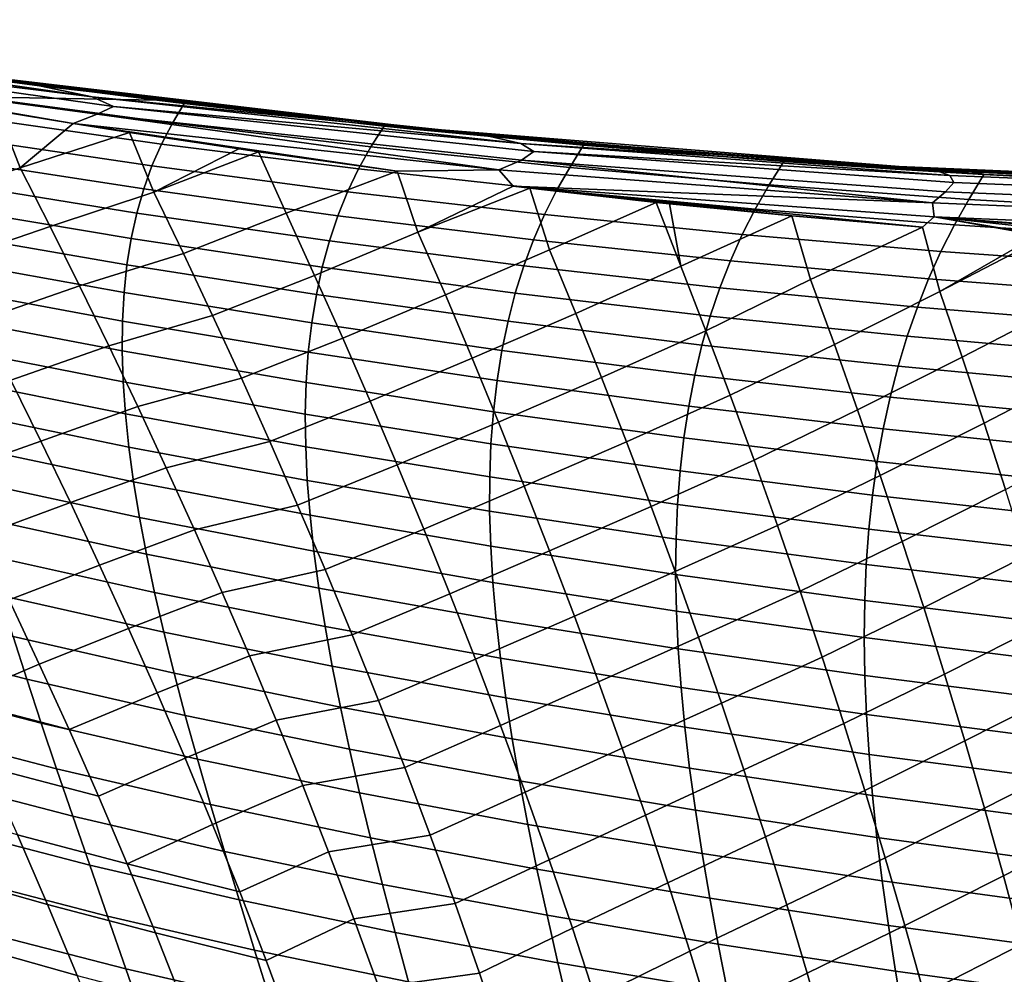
# Model space of a CAD drawing. Header units: metres. Extents: x -25 to 167, y -25 to 25.
# Tile 85 of 135: x 27 to 35, y 12 to 20. Entities that reach past the tile are written whole.
import ezdxf

# ---------------------------------------------------------------- set-up
doc = ezdxf.new("R2010")
doc.units = ezdxf.units.M
doc.layers.add('solid_12_061_372_XXX', color=7, linetype='CONTINUOUS')

msp = doc.modelspace()

# ---------------------------------------------------------------- linework, layer by layer
at = {"layer": 'solid_12_061_372_XXX'}
for points in [[(23.75185, 19.753399, 74.986244), (27.354494, 19.219465, 75.839172), (26.3337, 19.369122, 75.450386)], [(24.329453, 19.62398, 75.269623), (27.354494, 19.219465, 75.839172), (23.75185, 19.753399, 74.986244)], [(27.781797, 19.129965, 76.085678), (27.354494, 19.219465, 75.839172), (24.329453, 19.62398, 75.269623)], [(27.781797, 19.129965, 76.085678), (24.329453, 19.62398, 75.269623), (24.567408, 19.528694, 75.465157)], [(27.953194, 19.051437, 76.264801), (24.567408, 19.528694, 75.465157), (24.418928, 19.474596, 75.559921), (27.821198, 18.989954, 76.361671)], [(27.781797, 19.129965, 76.085678), (24.567408, 19.528694, 75.465157), (27.953194, 19.051437, 76.264801)], [(27.821198, 18.989954, 76.361671), (24.418928, 19.474596, 75.559921), (24.798965, 19.404425, 75.66468)], [(27.821198, 18.989954, 76.361671), (24.798965, 19.404425, 75.66468), (24.941164, 19.378517, 75.703712)], [(24.941164, 19.378517, 75.703712), (25.91637, 19.204248, 75.971237), (27.627115, 18.915529, 76.436485)], [(27.821198, 18.989954, 76.361671), (24.941164, 19.378517, 75.703712), (27.627115, 18.915529, 76.436485)], [(30.469408, 18.873661, 62.470222), (26.649435, 19.324856, 61.349304), (26.3337, 19.369122, 75.450386), (28.768724, 19.05703, 76.026352)], [(27.354494, 19.219465, 75.839172), (28.768724, 19.05703, 76.026352), (26.3337, 19.369122, 75.450386)], [(26.917362, 19.280495, 61.30418), (26.649435, 19.324856, 61.349304), (30.469408, 18.873661, 62.470222)], [(26.831699, 19.13142, 60.087574), (26.917362, 19.280495, 61.30418), (28.302797, 19.101946, 61.696617)], [(26.917362, 19.280495, 61.30418), (30.469408, 18.873661, 62.470222), (28.302797, 19.101946, 61.696617)], [(25.91637, 19.204248, 75.971237), (27.019321, 19.015121, 76.27224), (27.627115, 18.915529, 76.436485)], [(27.354494, 19.219465, 75.839172), (30.971741, 18.813869, 76.703804), (28.768724, 19.05703, 76.026352)], [(27.781797, 19.129965, 76.085678), (30.971741, 18.813869, 76.703804), (27.354494, 19.219465, 75.839172)], [(26.831699, 19.13142, 60.087574), (28.42964, 18.916149, 60.608208), (28.341251, 18.748758, 59.487095), (26.756308, 18.972969, 58.901817)], [(28.302797, 19.101946, 61.696617), (28.524891, 19.075073, 61.759499), (28.42964, 18.916149, 60.608208), (26.831699, 19.13142, 60.087574)], [(31.245176, 18.75378, 76.916252), (30.971741, 18.813869, 76.703804), (27.781797, 19.129965, 76.085678)], [(31.245176, 18.75378, 76.916252), (27.781797, 19.129965, 76.085678), (27.953194, 19.051437, 76.264801)], [(31.593914, 18.758619, 62.663963), (28.302797, 19.101946, 61.696617), (30.469408, 18.873661, 62.470222)], [(31.593914, 18.758619, 62.663963), (28.524891, 19.075073, 61.759499), (28.302797, 19.101946, 61.696617)], [(26.380802, 18.27924, 77.057404), (27.199308, 18.556417, 76.768425), (27.019321, 19.015121, 76.27224), (26.128447, 18.747715, 76.5177)], [(27.019321, 19.015121, 76.27224), (27.199308, 18.556417, 76.768425), (27.627115, 18.915529, 76.436485)], [(31.347916, 18.687519, 77.079956), (27.953194, 19.051437, 76.264801), (27.821198, 18.989954, 76.361671), (31.248873, 18.61886, 77.183456)], [(31.245176, 18.75378, 76.916252), (27.953194, 19.051437, 76.264801), (31.347916, 18.687519, 77.079956)], [(28.524891, 19.075073, 61.759499), (30.140787, 18.894064, 62.217266), (30.032278, 18.726089, 61.131561), (28.42964, 18.916149, 60.608208)], [(31.593914, 18.758619, 62.663963), (30.140787, 18.894064, 62.217266), (28.524891, 19.075073, 61.759499)], [(30.469408, 18.873661, 62.470222), (28.768724, 19.05703, 76.026352), (30.827911, 18.839096, 76.520813)], [(30.971741, 18.813869, 76.703804), (30.827911, 18.839096, 76.520813), (28.768724, 19.05703, 76.026352)], [(26.756308, 18.972969, 58.901817), (28.341251, 18.748758, 59.487095), (28.263813, 18.572094, 58.394909), (26.692472, 18.804838, 57.746307)], [(27.821198, 18.989954, 76.361671), (27.627115, 18.915529, 76.436485), (31.066641, 18.539257, 77.25267)], [(31.248873, 18.61886, 77.183456), (27.821198, 18.989954, 76.361671), (31.066641, 18.539257, 77.25267)], [(27.199308, 18.556417, 76.768425), (28.083895, 18.843346, 76.558884), (27.627115, 18.915529, 76.436485)], [(27.627115, 18.915529, 76.436485), (29.124716, 18.686764, 76.835938), (30.245394, 18.529465, 77.133858)], [(31.066641, 18.539257, 77.25267), (27.627115, 18.915529, 76.436485), (30.245394, 18.529465, 77.133858)], [(27.627115, 18.915529, 76.436485), (28.96681, 18.709923, 76.793922), (29.124716, 18.686764, 76.835938)], [(27.627115, 18.915529, 76.436485), (28.083895, 18.843346, 76.558884), (28.96681, 18.709923, 76.793922)], [(28.42964, 18.916149, 60.608208), (30.032278, 18.726089, 61.131561), (29.933205, 18.549421, 60.073883), (28.341251, 18.748758, 59.487095)], [(30.140787, 18.894064, 62.217266), (31.750401, 18.738911, 62.673367), (31.638603, 18.559999, 61.650146), (30.032278, 18.726089, 61.131561)], [(30.140787, 18.894064, 62.217266), (30.37516, 18.869923, 62.28371), (31.750401, 18.738911, 62.673367)], [(31.593914, 18.758619, 62.663963), (30.37516, 18.869923, 62.28371), (30.140787, 18.894064, 62.217266)], [(31.593914, 18.758619, 62.663963), (31.750401, 18.738911, 62.673367), (30.37516, 18.869923, 62.28371)], [(34.299583, 18.566719, 63.604618), (30.469408, 18.873661, 62.470222), (30.827911, 18.839096, 76.520813), (32.686943, 18.678301, 76.980484)], [(31.593914, 18.758619, 62.663963), (30.469408, 18.873661, 62.470222), (34.299583, 18.566719, 63.604618)], [(26.692472, 18.804838, 57.746307), (28.263813, 18.572094, 58.394909), (28.197262, 18.386175, 57.331482), (26.640099, 18.627024, 56.620895)], [(27.441208, 18.081522, 77.267052), (28.278248, 18.359898, 77.035477), (28.083895, 18.843346, 76.558884), (27.199308, 18.556417, 76.768425)], [(28.083895, 18.843346, 76.558884), (28.278248, 18.359898, 77.035477), (28.96681, 18.709923, 76.793922)], [(30.971741, 18.813869, 76.703804), (32.686943, 18.678301, 76.980484), (30.827911, 18.839096, 76.520813)], [(30.971741, 18.813869, 76.703804), (34.591621, 18.537258, 77.616875), (32.686943, 18.678301, 76.980484)], [(31.245176, 18.75378, 76.916252), (34.591621, 18.537258, 77.616875), (30.971741, 18.813869, 76.703804)], [(28.341251, 18.748758, 59.487095), (29.933205, 18.549421, 60.073883), (29.844465, 18.363922, 59.043816), (28.263813, 18.572094, 58.394909)], [(28.278248, 18.359898, 77.035477), (29.124716, 18.686764, 76.835938), (28.96681, 18.709923, 76.793922)], [(30.032278, 18.726089, 61.131561), (31.638603, 18.559999, 61.650146), (31.531309, 18.373674, 60.654827), (29.933205, 18.549421, 60.073883)], [(34.709003, 18.495827, 77.793495), (34.591621, 18.537258, 77.616875), (31.245176, 18.75378, 76.916252)], [(34.709003, 18.495827, 77.793495), (31.245176, 18.75378, 76.916252), (31.347916, 18.687519, 77.079956)], [(31.593914, 18.758619, 62.663963), (34.299583, 18.566719, 63.604618), (34.887047, 18.522577, 63.641342)], [(31.593914, 18.758619, 62.663963), (34.887047, 18.522577, 63.641342), (31.750401, 18.738911, 62.673367)], [(31.750401, 18.738911, 62.673367), (33.366993, 18.608097, 63.131401), (33.248913, 18.418936, 62.170612), (31.638603, 18.559999, 61.650146)], [(34.887047, 18.522577, 63.641342), (33.366993, 18.608097, 63.131401), (31.750401, 18.738911, 62.673367)], [(26.640099, 18.627024, 56.620895), (28.197262, 18.386175, 57.331482), (28.141531, 18.191019, 56.296642), (26.599089, 18.43952, 55.525429)], [(28.517847, 17.863176, 77.510864), (29.348341, 18.189777, 77.287834), (29.124716, 18.686764, 76.835938), (28.278248, 18.359898, 77.035477)], [(29.348341, 18.189777, 77.287834), (30.245394, 18.529465, 77.133858), (29.124716, 18.686764, 76.835938)], [(31.248873, 18.61886, 77.183456), (31.066641, 18.539257, 77.25267), (34.56855, 18.273544, 78.136719)], [(34.741837, 18.43716, 77.940735), (31.347916, 18.687519, 77.079956), (31.248873, 18.61886, 77.183456), (34.675129, 18.36351, 78.051018)], [(34.675129, 18.36351, 78.051018), (31.248873, 18.61886, 77.183456), (34.56855, 18.273544, 78.136719)], [(34.709003, 18.495827, 77.793495), (31.347916, 18.687519, 77.079956), (34.741837, 18.43716, 77.940735)], [(34.299583, 18.566719, 63.604618), (32.686943, 18.678301, 76.980484), (34.531445, 18.552353, 77.452721)], [(34.591621, 18.537258, 77.616875), (34.531445, 18.552353, 77.452721), (32.686943, 18.678301, 76.980484)], [(26.630779, 17.805498, 77.579475), (27.441208, 18.081522, 77.267052), (27.199308, 18.556417, 76.768425), (26.380802, 18.27924, 77.057404)], [(28.263813, 18.572094, 58.394909), (29.844465, 18.363922, 59.043816), (29.766029, 18.16963, 58.041172), (28.197262, 18.386175, 57.331482)], [(29.933205, 18.549421, 60.073883), (31.531309, 18.373674, 60.654827), (31.433723, 18.178995, 59.68581), (29.844465, 18.363922, 59.043816)], [(31.066641, 18.539257, 77.25267), (30.245394, 18.529465, 77.133858), (30.413046, 18.038134, 77.537331), (31.183111, 18.409113, 77.382683)], [(34.56855, 18.273544, 78.136719), (31.066641, 18.539257, 77.25267), (31.183111, 18.409113, 77.382683)], [(31.638603, 18.559999, 61.650146), (33.248913, 18.418936, 62.170612), (33.135803, 18.22261, 61.236065), (31.531309, 18.373674, 60.654827)], [(33.366993, 18.608097, 63.131401), (34.982822, 18.502113, 63.588997), (34.862297, 18.301966, 62.688259), (33.248913, 18.418936, 62.170612)], [(33.366993, 18.608097, 63.131401), (34.266479, 18.546095, 63.386311), (34.982822, 18.502113, 63.588997)], [(34.887047, 18.522577, 63.641342), (34.266479, 18.546095, 63.386311), (33.366993, 18.608097, 63.131401)], [(34.887047, 18.522577, 63.641342), (34.982822, 18.502113, 63.588997), (34.266479, 18.546095, 63.386311)], [(34.531445, 18.552353, 77.452721), (36.395401, 18.459, 77.947716), (38.144943, 18.403725, 64.755798), (34.299583, 18.566719, 63.604618)], [(34.887047, 18.522577, 63.641342), (34.299583, 18.566719, 63.604618), (38.144943, 18.403725, 64.755798)], [(34.591621, 18.537258, 77.616875), (36.395401, 18.459, 77.947716), (34.531445, 18.552353, 77.452721)], [(34.591621, 18.537258, 77.616875), (38.203068, 18.3895, 78.593483), (36.395401, 18.459, 77.947716)], [(34.709003, 18.495827, 77.793495), (38.164772, 18.355814, 78.729065), (38.203068, 18.3895, 78.593483), (34.591621, 18.537258, 77.616875)], [(29.578526, 17.687023, 77.728653), (30.413046, 18.038134, 77.537331), (30.245394, 18.529465, 77.133858), (29.348341, 18.189777, 77.287834)], [(38.164772, 18.355814, 78.729065), (34.709003, 18.495827, 77.793495), (34.741837, 18.43716, 77.940735), (38.12793, 18.299969, 78.857552)], [(34.982822, 18.502113, 63.588997), (36.596542, 18.420485, 64.045029), (36.478291, 18.208714, 63.20256), (34.862297, 18.301966, 62.688259)], [(34.887047, 18.522577, 63.641342), (38.144943, 18.403725, 64.755798), (38.182655, 18.393003, 64.628601)], [(34.887047, 18.522577, 63.641342), (38.182655, 18.393003, 64.628601), (34.982822, 18.502113, 63.588997)], [(38.182655, 18.393003, 64.628601), (36.596542, 18.420485, 64.045029), (34.982822, 18.502113, 63.588997)], [(26.599089, 18.43952, 55.525429), (28.141531, 18.191019, 56.296642), (28.096563, 17.986647, 55.290211), (26.569349, 18.242321, 54.459755)], [(28.197262, 18.386175, 57.331482), (29.766029, 18.16963, 58.041172), (29.697868, 17.966581, 57.065758), (28.141531, 18.191019, 56.296642)], [(30.413046, 18.038134, 77.537331), (31.316175, 18.392996, 77.417961), (31.183111, 18.409113, 77.382683)], [(30.634214, 17.529362, 77.947929), (31.475618, 17.895374, 77.794212), (31.316175, 18.392996, 77.417961), (30.413046, 18.038134, 77.537331)], [(31.183111, 18.409113, 77.382683), (33.433762, 18.167833, 77.982506), (34.48896, 18.077967, 78.267303)], [(34.581448, 18.160423, 78.236519), (31.183111, 18.409113, 77.382683), (34.48896, 18.077967, 78.267303)], [(31.183111, 18.409113, 77.382683), (32.443432, 18.265856, 77.717491), (33.433762, 18.167833, 77.982506)], [(31.183111, 18.409113, 77.382683), (32.335827, 18.277269, 77.688828), (32.443432, 18.265856, 77.717491)], [(31.183111, 18.409113, 77.382683), (31.316175, 18.392996, 77.417961), (32.335827, 18.277269, 77.688828)], [(34.56855, 18.273544, 78.136719), (31.183111, 18.409113, 77.382683), (34.581448, 18.160423, 78.236519)], [(31.475618, 17.895374, 77.794212), (32.335827, 18.277269, 77.688828), (31.316175, 18.392996, 77.417961)], [(31.531309, 18.373674, 60.654827), (33.135803, 18.22261, 61.236065), (33.031765, 18.018433, 60.3265), (31.433723, 18.178995, 59.68581)], [(33.248913, 18.418936, 62.170612), (34.862297, 18.301966, 62.688259), (34.745815, 18.095297, 61.812912), (33.135803, 18.22261, 61.236065)], [(38.12793, 18.299969, 78.857552), (34.741837, 18.43716, 77.940735), (34.675129, 18.36351, 78.051018), (38.093506, 18.223408, 78.975609)], [(27.680267, 17.602097, 77.749519), (28.517847, 17.863176, 77.510864), (28.278248, 18.359898, 77.035477), (27.441208, 18.081522, 77.267052)], [(29.844465, 18.363922, 59.043816), (31.433723, 18.178995, 59.68581), (31.345846, 17.976015, 58.74287), (29.766029, 18.16963, 58.041172)], [(38.093506, 18.223408, 78.975609), (34.675129, 18.36351, 78.051018), (34.56855, 18.273544, 78.136719), (38.062386, 18.128117, 79.080177)], [(34.862297, 18.301966, 62.688259), (36.478291, 18.208714, 63.20256), (36.36087, 17.991377, 62.38467), (34.745815, 18.095297, 61.812912)], [(26.569349, 18.242321, 54.459755), (28.096563, 17.986647, 55.290211), (28.06229, 17.773075, 54.312016), (26.550781, 18.035423, 53.423725)], [(31.687639, 17.380829, 78.178406), (32.535038, 17.761101, 78.059448), (32.335827, 18.277269, 77.688828), (31.475618, 17.895374, 77.794212)], [(32.335827, 18.277269, 77.688828), (32.535038, 17.761101, 78.059448), (32.443432, 18.265856, 77.717491)], [(32.535038, 17.761101, 78.059448), (33.433762, 18.167833, 77.982506), (32.443432, 18.265856, 77.717491)], [(33.135803, 18.22261, 61.236065), (34.745815, 18.095297, 61.812912), (34.63776, 17.881294, 60.961239), (33.031765, 18.018433, 60.3265)], [(38.062386, 18.128117, 79.080177), (34.56855, 18.273544, 78.136719), (34.581448, 18.160423, 78.236519), (38.035378, 18.016563, 79.168556)], [(28.141531, 18.191019, 56.296642), (29.697868, 17.966581, 57.065758), (29.639952, 17.754814, 56.117374), (28.096563, 17.986647, 55.290211)], [(28.753954, 17.362309, 77.970474), (29.578526, 17.687023, 77.728653), (29.348341, 18.189777, 77.287834), (28.517847, 17.863176, 77.510864)], [(29.766029, 18.16963, 58.041172), (31.345846, 17.976015, 58.74287), (31.267681, 17.764784, 57.825806), (29.697868, 17.966581, 57.065758)], [(31.433723, 18.178995, 59.68581), (33.031765, 18.018433, 60.3265), (32.936829, 17.806463, 59.441692), (31.345846, 17.976015, 58.74287)], [(32.737495, 17.24102, 78.420975), (33.58366, 17.654018, 78.320526), (33.433762, 18.167833, 77.982506), (32.535038, 17.761101, 78.059448)], [(33.58366, 17.654018, 78.320526), (34.48896, 18.077967, 78.267303), (33.433762, 18.167833, 77.982506)], [(34.581448, 18.160423, 78.236519), (34.48896, 18.077967, 78.267303), (34.627701, 17.558134, 78.589287), (35.420876, 18.012325, 78.520668)], [(34.581448, 18.160423, 78.236519), (37.59613, 17.904238, 79.122032), (38.013199, 17.891668, 79.238342)], [(38.035378, 18.016563, 79.168556), (34.581448, 18.160423, 78.236519), (38.013199, 17.891668, 79.238342)], [(34.581448, 18.160423, 78.236519), (36.574001, 17.946621, 78.838051), (37.59613, 17.904238, 79.122032)], [(34.581448, 18.160423, 78.236519), (35.495621, 18.007566, 78.5411), (36.574001, 17.946621, 78.838051)], [(34.581448, 18.160423, 78.236519), (35.420876, 18.012325, 78.520668), (35.495621, 18.007566, 78.5411)], [(26.878284, 17.326187, 78.084106), (27.680267, 17.602097, 77.749519), (27.441208, 18.081522, 77.267052), (26.630779, 17.805498, 77.579475)], [(33.77634, 17.128067, 78.663658), (34.627701, 17.558134, 78.589287), (34.48896, 18.077967, 78.267303), (33.58366, 17.654018, 78.320526)], [(34.745815, 18.095297, 61.812912), (36.36087, 17.991377, 62.38467), (36.251225, 17.767237, 61.589149), (34.63776, 17.881294, 60.961239)], [(26.550781, 18.035423, 53.423725), (28.06229, 17.773075, 54.312016), (28.038652, 17.550323, 53.361885), (26.543289, 17.818821, 52.417179)], [(28.096563, 17.986647, 55.290211), (29.639952, 17.754814, 56.117374), (29.592251, 17.534369, 55.195831), (28.06229, 17.773075, 54.312016)], [(29.804792, 17.180742, 78.154938), (30.634214, 17.529362, 77.947929), (30.413046, 18.038134, 77.537331), (29.578526, 17.687023, 77.728653)], [(31.345846, 17.976015, 58.74287), (32.936829, 17.806463, 59.441692), (32.851032, 17.586767, 58.581406), (31.267681, 17.764784, 57.825806)], [(33.031765, 18.018433, 60.3265), (34.63776, 17.881294, 60.961239), (34.538193, 17.660027, 60.132996), (32.936829, 17.806463, 59.441692)], [(34.627701, 17.558134, 78.589287), (35.495621, 18.007566, 78.5411), (35.420876, 18.012325, 78.520668)], [(34.809814, 17.026442, 78.917229), (35.667046, 17.472349, 78.865952), (35.495621, 18.007566, 78.5411), (34.627701, 17.558134, 78.589287)], [(29.697868, 17.966581, 57.065758), (31.267681, 17.764784, 57.825806), (31.19923, 17.545353, 56.934395), (29.639952, 17.754814, 56.117374)], [(30.851089, 17.017609, 78.34507), (31.687639, 17.380829, 78.178406), (31.475618, 17.895374, 77.794212), (30.634214, 17.529362, 77.947929)], [(26.543289, 17.818821, 52.417179), (28.038652, 17.550323, 53.361885), (28.025587, 17.318409, 52.439648), (26.546778, 17.59251, 51.439972)], [(27.916433, 17.11784, 78.216019), (28.753954, 17.362309, 77.970474), (28.517847, 17.863176, 77.510864), (27.680267, 17.602097, 77.749519)], [(34.63776, 17.881294, 60.961239), (36.251225, 17.767237, 61.589149), (36.149445, 17.536364, 60.815739), (34.538193, 17.660027, 60.132996)], [(28.06229, 17.773075, 54.312016), (29.592251, 17.534369, 55.195831), (29.554733, 17.305277, 54.300938), (28.038652, 17.550323, 53.361885)], [(29.639952, 17.754814, 56.117374), (31.19923, 17.545353, 56.934395), (31.140495, 17.317776, 56.068428), (29.592251, 17.534369, 55.195831)], [(31.267681, 17.764784, 57.825806), (32.851032, 17.586767, 58.581406), (32.77441, 17.359402, 57.745407), (31.19923, 17.545353, 56.934395)], [(31.89506, 16.863768, 78.550041), (32.737495, 17.24102, 78.420975), (32.535038, 17.761101, 78.059448), (31.687639, 17.380829, 78.178406)], [(32.936829, 17.806463, 59.441692), (34.538193, 17.660027, 60.132996), (34.447178, 17.431561, 59.32793), (32.851032, 17.586767, 58.581406)], [(28.98654, 16.856977, 78.414505), (29.804792, 17.180742, 78.154938), (29.578526, 17.687023, 77.728653), (28.753954, 17.362309, 77.970474)], [(34.538193, 17.660027, 60.132996), (36.149445, 17.536364, 60.815739), (36.055614, 17.298822, 60.064171), (34.447178, 17.431561, 59.32793)], [(26.546778, 17.59251, 51.439972), (28.025587, 17.318409, 52.439648), (28.023029, 17.077354, 51.545128), (26.561148, 17.356485, 50.491947)], [(27.12322, 16.840998, 78.57148), (27.916433, 17.11784, 78.216019), (27.680267, 17.602097, 77.749519), (26.878284, 17.326187, 78.084106)], [(32.935127, 16.718809, 78.770676), (33.77634, 17.128067, 78.663658), (33.58366, 17.654018, 78.320526), (32.737495, 17.24102, 78.420975)], [(32.851032, 17.586767, 58.581406), (34.447178, 17.431561, 59.32793), (34.364773, 17.195965, 58.545803), (32.77441, 17.359402, 57.745407)], [(28.038652, 17.550323, 53.361885), (29.554733, 17.305277, 54.300938), (29.52737, 17.067581, 53.432495), (28.025587, 17.318409, 52.439648)], [(29.592251, 17.534369, 55.195831), (31.140495, 17.317776, 56.068428), (31.09148, 17.082104, 55.227692), (29.554733, 17.305277, 54.300938)], [(30.027145, 16.670635, 78.566902), (30.851089, 17.017609, 78.34507), (30.634214, 17.529362, 77.947929), (29.804792, 17.180742, 78.154938)], [(31.19923, 17.545353, 56.934395), (32.77441, 17.359402, 57.745407), (32.706985, 17.12443, 56.933472), (31.140495, 17.317776, 56.068428)], [(33.964035, 16.600298, 78.995522), (34.809814, 17.026442, 78.917229), (34.627701, 17.558134, 78.589287), (33.77634, 17.128067, 78.663658)], [(34.447178, 17.431561, 59.32793), (36.055614, 17.298822, 60.064171), (35.969822, 17.054688, 59.33419), (34.364773, 17.195965, 58.545803)], [(34.986877, 16.493158, 79.234322), (35.837574, 16.935076, 79.18158), (35.667046, 17.472349, 78.865952), (34.809814, 17.026442, 78.917229)], [(26.561148, 17.356485, 50.491947), (28.023029, 17.077354, 51.545128), (28.030918, 16.827175, 50.678154), (26.586304, 17.110741, 49.572956)], [(28.149643, 16.628458, 78.666748), (28.98654, 16.856977, 78.414505), (28.753954, 17.362309, 77.970474), (27.916433, 17.11784, 78.216019)], [(31.0637, 16.502592, 78.728935), (31.89506, 16.863768, 78.550041), (31.687639, 17.380829, 78.178406), (30.851089, 17.017609, 78.34507)], [(32.77441, 17.359402, 57.745407), (34.364773, 17.195965, 58.545803), (34.291042, 16.953302, 57.786358), (32.706985, 17.12443, 56.933472)], [(28.025587, 17.318409, 52.439648), (29.52737, 17.067581, 53.432495), (29.510134, 16.821316, 52.590313), (28.023029, 17.077354, 51.545128)], [(29.554733, 17.305277, 54.300938), (31.09148, 17.082104, 55.227692), (31.052187, 16.838387, 54.411972), (29.52737, 17.067581, 53.432495)], [(31.140495, 17.317776, 56.068428), (32.706985, 17.12443, 56.933472), (32.648804, 16.881912, 56.145363), (31.09148, 17.082104, 55.227692)], [(29.21558, 16.34687, 78.84317), (30.027145, 16.670635, 78.566902), (29.804792, 17.180742, 78.154938), (28.98654, 16.856977, 78.414505)], [(32.097923, 16.343929, 78.909286), (32.935127, 16.718809, 78.770676), (32.737495, 17.24102, 78.420975), (31.89506, 16.863768, 78.550041)], [(34.364773, 17.195965, 58.545803), (35.969822, 17.054688, 59.33419), (35.892155, 16.804026, 58.625542), (34.291042, 16.953302, 57.786358)], [(26.586304, 17.110741, 49.572956), (28.030918, 16.827175, 50.678154), (28.049166, 16.567862, 49.838554), (26.622128, 16.855246, 48.68285)], [(27.36549, 16.349627, 79.041786), (28.149643, 16.628458, 78.666748), (27.916433, 17.11784, 78.216019), (27.12322, 16.840998, 78.57148)], [(32.706985, 17.12443, 56.933472), (34.291042, 16.953302, 57.786358), (34.226051, 16.703644, 57.049355), (32.648804, 16.881912, 56.145363)], [(33.127987, 16.194233, 79.108719), (33.964035, 16.600298, 78.995522), (33.77634, 17.128067, 78.663658), (32.935127, 16.718809, 78.770676)], [(28.023029, 17.077354, 51.545128), (29.510134, 16.821316, 52.590313), (29.502993, 16.566521, 51.774197), (28.030918, 16.827175, 50.678154)], [(29.52737, 17.067581, 53.432495), (31.052187, 16.838387, 54.411972), (31.022615, 16.586676, 53.621059), (29.510134, 16.821316, 52.590313)], [(31.09148, 17.082104, 55.227692), (32.648804, 16.881912, 56.145363), (32.599888, 16.63191, 55.380856), (31.052187, 16.838387, 54.411972)], [(34.146812, 16.070499, 79.316261), (34.986877, 16.493158, 79.234322), (34.809814, 17.026442, 78.917229), (33.964035, 16.600298, 78.995522)], [(30.245588, 16.156406, 78.964745), (31.0637, 16.502592, 78.728935), (30.851089, 17.017609, 78.34507), (30.027145, 16.670635, 78.566902)], [(34.291042, 16.953302, 57.786358), (35.892155, 16.804026, 58.625542), (35.822701, 16.546906, 57.937958), (34.226051, 16.703644, 57.049355)], [(31.272074, 15.984032, 79.099739), (32.097923, 16.343929, 78.909286), (31.89506, 16.863768, 78.550041), (31.0637, 16.502592, 78.728935)], [(32.648804, 16.881912, 56.145363), (34.226051, 16.703644, 57.049355), (34.169853, 16.447054, 56.334545), (32.599888, 16.63191, 55.380856)], [(35.158955, 15.958105, 79.54071), (36.003075, 16.396357, 79.486687), (35.837574, 16.935076, 79.18158), (34.986877, 16.493158, 79.234322)], [(26.611734, 16.081102, 79.489128), (27.36549, 16.349627, 79.041786), (27.12322, 16.840998, 78.57148), (26.358717, 16.57634, 78.999138)], [(26.622128, 16.855246, 48.68285), (28.049166, 16.567862, 49.838554), (28.077528, 16.299208, 49.026199), (26.668343, 16.589783, 47.821507)], [(28.030918, 16.827175, 50.678154), (29.502993, 16.566521, 51.774197), (29.505892, 16.3032, 50.983959), (28.049166, 16.567862, 49.838554)], [(28.379843, 16.133656, 79.101898), (29.21558, 16.34687, 78.84317), (28.98654, 16.856977, 78.414505), (28.149643, 16.628458, 78.666748)], [(29.510134, 16.821316, 52.590313), (31.022615, 16.586676, 53.621059), (31.002769, 16.327026, 52.854733), (29.502993, 16.566521, 51.774197)], [(31.052187, 16.838387, 54.411972), (32.599888, 16.63191, 55.380856), (32.560276, 16.374485, 54.639709), (31.022615, 16.586676, 53.621059)], [(32.29628, 15.821054, 79.256355), (33.127987, 16.194233, 79.108719), (32.935127, 16.718809, 78.770676), (32.097923, 16.343929, 78.909286)], [(34.226051, 16.703644, 57.049355), (35.822701, 16.546906, 57.937958), (35.761547, 16.283398, 57.271179), (34.169853, 16.447054, 56.334545)], [(27.604996, 15.851763, 79.495216), (28.379843, 16.133656, 79.101898), (28.149643, 16.628458, 78.666748), (27.36549, 16.349627, 79.041786)], [(29.441048, 15.831675, 79.256683), (30.245588, 16.156406, 78.964745), (30.027145, 16.670635, 78.566902), (29.21558, 16.34687, 78.84317)], [(32.599888, 16.63191, 55.380856), (34.169853, 16.447054, 56.334545), (34.122513, 16.183601, 55.641682), (32.560276, 16.374485, 54.639709)], [(26.668343, 16.589783, 47.821507), (28.077528, 16.299208, 49.026199), (28.115698, 16.020929, 48.240959), (26.724602, 16.314049, 46.988819)], [(28.049166, 16.567862, 49.838554), (29.505892, 16.3032, 50.983959), (29.51862, 16.031157, 50.219444), (28.077528, 16.299208, 49.026199)], [(29.502993, 16.566521, 51.774197), (31.002769, 16.327026, 52.854733), (30.992626, 16.05945, 52.112793), (29.505892, 16.3032, 50.983959)], [(31.022615, 16.586676, 53.621059), (32.560276, 16.374485, 54.639709), (32.529999, 16.109697, 53.9217), (31.002769, 16.327026, 52.854733)], [(33.316135, 15.667053, 79.43528), (34.146812, 16.070499, 79.316261), (33.964035, 16.600298, 78.995522), (33.127987, 16.194233, 79.108719)], [(30.460123, 15.637754, 79.348671), (31.272074, 15.984032, 79.099739), (31.0637, 16.502592, 78.728935), (30.245588, 16.156406, 78.964745)], [(34.324738, 15.538459, 79.626045), (35.158955, 15.958105, 79.54071), (34.986877, 16.493158, 79.234322), (34.146812, 16.070499, 79.316261)], [(34.169853, 16.447054, 56.334545), (35.761547, 16.283398, 57.271179), (35.708782, 16.013573, 56.62495), (34.122513, 16.183601, 55.641682)], [(26.862137, 15.578215, 79.960777), (27.604996, 15.851763, 79.495216), (27.36549, 16.349627, 79.041786), (26.611734, 16.081102, 79.489128)], [(26.724602, 16.314049, 46.988819), (28.115698, 16.020929, 48.240959), (28.163364, 15.732739, 47.482716), (26.790562, 16.027748, 46.184681)], [(28.606974, 15.633134, 79.52166), (29.441048, 15.831675, 79.256683), (29.21558, 16.34687, 78.84317), (28.379843, 16.133656, 79.101898)], [(31.002769, 16.327026, 52.854733), (32.529999, 16.109697, 53.9217), (32.509064, 15.837573, 53.226601), (30.992626, 16.05945, 52.112793)], [(31.476236, 15.461643, 79.45768), (32.29628, 15.821054, 79.256355), (32.097923, 16.343929, 78.909286), (31.272074, 15.984032, 79.099739)], [(32.560276, 16.374485, 54.639709), (34.122513, 16.183601, 55.641682), (34.084095, 15.913354, 54.970512), (32.529999, 16.109697, 53.9217)], [(28.077528, 16.299208, 49.026199), (29.51862, 16.031157, 50.219444), (29.540899, 15.750113, 49.480522), (28.115698, 16.020929, 48.240959)], [(29.505892, 16.3032, 50.983959), (30.992626, 16.05945, 52.112793), (30.992001, 15.783756, 51.395073), (29.51862, 16.031157, 50.219444)], [(29.662912, 15.311076, 79.655258), (30.460123, 15.637754, 79.348671), (30.245588, 16.156406, 78.964745), (29.441048, 15.831675, 79.256683)], [(32.490177, 15.294877, 79.591423), (33.316135, 15.667053, 79.43528), (33.127987, 16.194233, 79.108719), (32.29628, 15.821054, 79.256355)], [(34.122513, 16.183601, 55.641682), (35.708782, 16.013573, 56.62495), (35.664494, 15.737498, 55.999012), (34.084095, 15.913354, 54.970512)], [(27.841635, 15.347096, 79.931961), (28.606974, 15.633134, 79.52166), (28.379843, 16.133656, 79.101898), (27.604996, 15.851763, 79.495216)], [(32.529999, 16.109697, 53.9217), (34.084095, 15.913354, 54.970512), (34.054626, 15.636334, 54.320808), (32.509064, 15.837573, 53.226601)], [(33.499634, 15.13703, 79.750534), (34.324738, 15.538459, 79.626045), (34.146812, 16.070499, 79.316261), (33.316135, 15.667053, 79.43528)], [(26.790562, 16.027748, 46.184681), (28.163364, 15.732739, 47.482716), (28.220219, 15.434349, 46.75135), (26.865877, 15.730579, 45.408981)], [(28.115698, 16.020929, 48.240959), (29.540899, 15.750113, 49.480522), (29.572456, 15.459792, 48.767059), (28.163364, 15.732739, 47.482716)], [(29.51862, 16.031157, 50.219444), (30.992001, 15.783756, 51.395073), (31.000647, 15.499671, 50.701424), (29.540899, 15.750113, 49.480522)], [(30.992626, 16.05945, 52.112793), (32.509064, 15.837573, 53.226601), (32.497311, 15.557914, 52.554241), (30.992001, 15.783756, 51.395073)], [(30.670755, 15.114383, 79.718895), (31.476236, 15.461643, 79.45768), (31.272074, 15.984032, 79.099739), (30.460123, 15.637754, 79.348671)], [(34.084095, 15.913354, 54.970512), (35.664494, 15.737498, 55.999012), (35.628735, 15.455198, 55.393112), (34.054626, 15.636334, 54.320808)], [(34.497868, 15.003968, 79.925034), (35.326107, 15.421102, 79.836525), (35.158955, 15.958105, 79.54071), (34.324738, 15.538459, 79.626045)], [(27.109678, 15.06728, 80.414253), (27.841635, 15.347096, 79.931961), (27.604996, 15.851763, 79.495216), (26.862137, 15.578215, 79.960777)], [(28.830963, 15.126586, 79.926216), (29.662912, 15.311076, 79.655258), (29.441048, 15.831675, 79.256683), (28.606974, 15.633134, 79.52166)], [(32.509064, 15.837573, 53.226601), (34.054626, 15.636334, 54.320808), (34.033974, 15.352345, 53.692383), (32.497311, 15.557914, 52.554241)], [(29.540899, 15.750113, 49.480522), (31.000647, 15.499671, 50.701424), (31.018324, 15.206918, 50.031704), (29.572456, 15.459792, 48.767059)], [(30.992001, 15.783756, 51.395073), (32.497311, 15.557914, 52.554241), (32.494522, 15.27045, 51.904457), (31.000647, 15.499671, 50.701424)], [(31.676216, 14.935147, 79.802948), (32.490177, 15.294877, 79.591423), (32.29628, 15.821054, 79.256355), (31.476236, 15.461643, 79.45768)], [(26.865877, 15.730579, 45.408981), (28.220219, 15.434349, 46.75135), (28.285952, 15.125473, 46.046734), (26.950203, 15.422243, 44.661617)], [(28.163364, 15.732739, 47.482716), (29.572456, 15.459792, 48.767059), (29.613016, 15.159913, 48.078915), (28.220219, 15.434349, 46.75135)], [(28.075188, 14.835226, 80.35215), (28.830963, 15.126586, 79.926216), (28.606974, 15.633134, 79.52166), (27.841635, 15.347096, 79.931961)], [(29.881107, 14.784731, 80.03907), (30.670755, 15.114383, 79.718895), (30.460123, 15.637754, 79.348671), (29.662912, 15.311076, 79.655258)], [(32.679653, 14.765138, 79.91468), (33.499634, 15.13703, 79.750534), (33.316135, 15.667053, 79.43528), (32.490177, 15.294877, 79.591423)], [(34.054626, 15.636334, 54.320808), (35.628735, 15.455198, 55.393112), (35.601387, 15.166466, 54.80706), (34.033974, 15.352345, 53.692383)], [(32.497311, 15.557914, 52.554241), (34.033974, 15.352345, 53.692383), (34.02195, 15.061114, 53.085068), (32.494522, 15.27045, 51.904457)], [(33.678532, 14.603927, 80.054657), (34.497868, 15.003968, 79.925034), (34.324738, 15.538459, 79.626045), (33.499634, 15.13703, 79.750534)], [(28.220219, 15.434349, 46.75135), (29.613016, 15.159913, 48.078915), (29.6623, 14.850199, 47.415951), (28.285952, 15.125473, 46.046734)], [(29.572456, 15.459792, 48.767059), (31.018324, 15.206918, 50.031704), (31.044786, 14.905226, 49.385757), (29.613016, 15.159913, 48.078915)], [(30.877432, 14.585953, 80.075592), (31.676216, 14.935147, 79.802948), (31.476236, 15.461643, 79.45768), (30.670755, 15.114383, 79.718895)], [(31.000647, 15.499671, 50.701424), (32.494522, 15.27045, 51.904457), (32.500488, 14.974907, 51.277096), (31.018324, 15.206918, 50.031704)], [(26.950203, 15.422243, 44.661617), (28.285952, 15.125473, 46.046734), (28.36025, 14.80581, 45.368729), (27.043186, 15.102425, 43.942459)], [(34.033974, 15.352345, 53.692383), (35.601387, 15.166466, 54.80706), (35.582287, 14.871028, 54.240688), (34.02195, 15.061114, 53.085068)], [(34.666271, 14.466814, 80.213371), (35.488403, 14.881968, 80.12191), (35.326107, 15.421102, 79.836525), (34.497868, 15.003968, 79.925034)], [(27.354034, 14.547838, 80.84967), (28.075188, 14.835226, 80.35215), (27.841635, 15.347096, 79.931961), (27.109678, 15.06728, 80.414253)], [(29.051619, 14.613614, 80.315697), (29.881107, 14.784731, 80.03907), (29.662912, 15.311076, 79.655258), (28.830963, 15.126586, 79.926216)], [(31.871983, 14.404218, 80.135712), (32.679653, 14.765138, 79.91468), (32.490177, 15.294877, 79.591423), (31.676216, 14.935147, 79.802948)], [(31.018324, 15.206918, 50.031704), (32.500488, 14.974907, 51.277096), (32.514992, 14.671013, 50.671997), (31.044786, 14.905226, 49.385757)], [(32.494522, 15.27045, 51.904457), (34.02195, 15.061114, 53.085068), (34.018364, 14.762367, 52.498695), (32.500488, 14.974907, 51.277096)], [(28.305368, 14.315699, 80.755905), (29.051619, 14.613614, 80.315697), (28.830963, 15.126586, 79.926216), (28.075188, 14.835226, 80.35215)], [(28.285952, 15.125473, 46.046734), (29.6623, 14.850199, 47.415951), (29.720036, 14.530355, 46.778019), (28.36025, 14.80581, 45.368729)], [(29.613016, 15.159913, 48.078915), (31.044786, 14.905226, 49.385757), (31.079788, 14.594318, 48.763443), (29.6623, 14.850199, 47.415951)], [(30.095417, 14.252182, 80.408241), (30.877432, 14.585953, 80.075592), (30.670755, 15.114383, 79.718895), (29.881107, 14.784731, 80.03907)], [(32.864693, 14.231529, 80.226273), (33.678532, 14.603927, 80.054657), (33.499634, 15.13703, 79.750534), (32.679653, 14.765138, 79.91468)], [(25.890863, 15.087274, 41.768993), (27.144461, 14.770775, 43.251328), (27.253658, 14.42694, 42.588028), (26.020891, 14.741494, 41.066971)], [(26.676243, 14.257398, 81.423012), (27.354034, 14.547838, 80.84967), (27.109678, 15.06728, 80.414253), (26.419952, 14.786754, 80.973534)], [(27.043186, 15.102425, 43.942459), (28.36025, 14.80581, 45.368729), (28.442795, 14.475022, 44.717136), (27.144461, 14.770775, 43.251328)], [(34.02195, 15.061114, 53.085068), (35.582287, 14.871028, 54.240688), (35.571266, 14.568613, 53.693821), (34.018364, 14.762367, 52.498695)], [(32.500488, 14.974907, 51.277096), (34.018364, 14.762367, 52.498695), (34.023022, 14.455833, 51.933105), (32.514992, 14.671013, 50.671997)], [(33.852821, 14.067456, 80.347778), (34.666271, 14.466814, 80.213371), (34.497868, 15.003968, 79.925034), (33.678532, 14.603927, 80.054657)], [(31.079966, 14.052023, 80.418846), (31.871983, 14.404218, 80.135712), (31.676216, 14.935147, 79.802948), (30.877432, 14.585953, 80.075592)], [(31.044786, 14.905226, 49.385757), (32.514992, 14.671013, 50.671997), (32.537811, 14.358497, 50.089005), (31.079788, 14.594318, 48.763443)], [(34.829945, 13.92674, 80.49118), (35.645901, 14.340527, 80.396996), (35.488403, 14.881968, 80.12191), (34.666271, 14.466814, 80.213371)], [(27.594877, 14.019431, 81.267143), (28.305368, 14.315699, 80.755905), (28.075188, 14.835226, 80.35215), (27.354034, 14.547838, 80.84967)], [(28.36025, 14.80581, 45.368729), (29.720036, 14.530355, 46.778019), (29.785942, 14.200055, 46.164909), (28.442795, 14.475022, 44.717136)], [(29.6623, 14.850199, 47.415951), (31.079788, 14.594318, 48.763443), (31.123089, 14.273907, 48.164589), (29.720036, 14.530355, 46.778019)], [(26.020891, 14.741494, 41.066971), (27.253658, 14.42694, 42.588028), (27.370409, 14.070566, 41.952385), (26.15839, 14.382395, 40.394238)], [(27.144461, 14.770775, 43.251328), (28.442795, 14.475022, 44.717136), (28.533262, 14.132769, 44.091759), (27.253658, 14.42694, 42.588028)], [(29.268688, 14.093771, 80.690201), (30.095417, 14.252182, 80.408241), (29.881107, 14.784731, 80.03907), (29.051619, 14.613614, 80.315697)], [(32.063362, 13.868434, 80.456047), (32.864693, 14.231529, 80.226273), (32.679653, 14.765138, 79.91468), (31.871983, 14.404218, 80.135712)], [(34.018364, 14.762367, 52.498695), (35.571266, 14.568613, 53.693821), (35.568165, 14.258945, 53.166283), (34.023022, 14.455833, 51.933105)], [(32.514992, 14.671013, 50.671997), (34.023022, 14.455833, 51.933105), (34.03574, 14.141238, 51.388123), (32.537811, 14.358497, 50.089005)], [(28.531889, 13.788056, 81.143326), (29.268688, 14.093771, 80.690201), (29.051619, 14.613614, 80.315697), (28.305368, 14.315699, 80.755905)], [(30.305593, 13.712955, 80.762856), (31.079966, 14.052023, 80.418846), (30.877432, 14.585953, 80.075592), (30.095417, 14.252182, 80.408241)], [(31.079788, 14.594318, 48.763443), (32.537811, 14.358497, 50.089005), (32.568741, 14.037068, 49.527935), (31.123089, 14.273907, 48.164589)], [(33.045147, 13.693655, 80.52626), (33.852821, 14.067456, 80.347778), (33.678532, 14.603927, 80.054657), (32.864693, 14.231529, 80.226273)], [(26.676243, 14.257398, 81.423012), (27.594877, 14.019431, 81.267143), (27.354034, 14.547838, 80.84967)], [(29.720036, 14.530355, 46.778019), (31.123089, 14.273907, 48.164589), (31.174446, 13.94367, 47.588982), (29.785942, 14.200055, 46.164909)], [(27.253658, 14.42694, 42.588028), (28.533262, 14.132769, 44.091759), (28.631332, 13.778708, 43.492397), (27.370409, 14.070566, 41.952385)], [(28.442795, 14.475022, 44.717136), (29.785942, 14.200055, 46.164909), (29.859739, 13.858964, 45.576405), (28.533262, 14.132769, 44.091759)], [(31.278137, 13.512136, 80.748734), (32.063362, 13.868434, 80.456047), (31.871983, 14.404218, 80.135712), (31.079966, 14.052023, 80.418846)], [(34.022373, 13.527258, 80.629951), (34.829945, 13.92674, 80.49118), (34.666271, 14.466814, 80.213371), (33.852821, 14.067456, 80.347778)], [(34.023022, 14.455833, 51.933105), (35.568165, 14.258945, 53.166283), (35.572811, 13.941752, 52.657909), (34.03574, 14.141238, 51.388123)], [(26.15839, 14.382395, 40.394238), (27.370409, 14.070566, 41.952385), (27.494345, 13.701299, 41.344204), (26.30294, 14.009603, 39.750622)], [(32.537811, 14.358497, 50.089005), (34.03574, 14.141238, 51.388123), (34.056332, 13.818295, 50.863567), (32.568741, 14.037068, 49.527935)], [(34.98877, 13.383423, 80.758499), (35.798599, 13.796554, 80.66188), (35.645901, 14.340527, 80.396996), (34.829945, 13.92674, 80.49118)], [(26.676243, 14.257398, 81.423012), (26.928753, 13.717706, 81.852951), (27.831882, 13.481598, 81.666817), (27.594877, 14.019431, 81.267143)], [(27.831882, 13.481598, 81.666817), (28.531889, 13.788056, 81.143326), (28.305368, 14.315699, 80.755905), (27.594877, 14.019431, 81.267143)], [(29.481916, 13.566609, 81.04982), (30.305593, 13.712955, 80.762856), (30.095417, 14.252182, 80.408241), (29.268688, 14.093771, 80.690201)], [(31.123089, 14.273907, 48.164589), (32.568741, 14.037068, 49.527935), (32.607574, 13.706411, 48.988567), (31.174446, 13.94367, 47.588982)], [(29.785942, 14.200055, 46.164909), (31.174446, 13.94367, 47.588982), (31.23362, 13.603282, 47.036396), (29.859739, 13.858964, 45.576405)], [(32.250172, 13.327361, 80.764023), (33.045147, 13.693655, 80.52626), (32.864693, 14.231529, 80.226273), (32.063362, 13.868434, 80.456047)], [(28.754457, 13.251845, 81.514526), (29.481916, 13.566609, 81.04982), (29.268688, 14.093771, 80.690201), (28.531889, 13.788056, 81.143326)], [(28.533262, 14.132769, 44.091759), (29.859739, 13.858964, 45.576405), (29.941153, 13.506751, 45.012302), (28.631332, 13.778708, 43.492397)], [(34.03574, 14.141238, 51.388123), (35.572811, 13.941752, 52.657909), (35.585049, 13.616748, 52.168495), (34.056332, 13.818295, 50.863567)], [(26.30294, 14.009603, 39.750622), (27.494345, 13.701299, 41.344204), (27.625092, 13.318775, 40.763298), (26.454117, 13.622739, 39.135952)], [(27.370409, 14.070566, 41.952385), (28.631332, 13.778708, 43.492397), (28.736685, 13.412498, 42.91885), (27.494345, 13.701299, 41.344204)], [(30.511391, 13.166568, 81.103004), (31.278137, 13.512136, 80.748734), (31.079966, 14.052023, 80.418846), (30.305593, 13.712955, 80.762856)], [(32.568741, 14.037068, 49.527935), (34.056332, 13.818295, 50.863567), (34.084618, 13.48669, 50.359203), (32.607574, 13.706411, 48.988567)], [(33.220852, 13.151111, 80.814705), (34.022373, 13.527258, 80.629951), (33.852821, 14.067456, 80.347778), (33.045147, 13.693655, 80.52626)], [(31.174446, 13.94367, 47.588982), (32.607574, 13.706411, 48.988567), (32.654099, 13.366204, 48.470669), (31.23362, 13.603282, 47.036396)], [(34.187042, 12.982961, 80.901207), (34.98877, 13.383423, 80.758499), (34.829945, 13.92674, 80.49118), (34.022373, 13.527258, 80.629951)], [(29.859739, 13.858964, 45.576405), (31.23362, 13.603282, 47.036396), (31.300369, 13.252415, 46.506611), (29.941153, 13.506751, 45.012302)], [(31.471731, 12.965834, 81.065346), (32.250172, 13.327361, 80.764023), (32.063362, 13.868434, 80.456047), (31.278137, 13.512136, 80.748734)], [(28.06472, 12.933878, 82.04879), (28.754457, 13.251845, 81.514526), (28.531889, 13.788056, 81.143326), (27.831882, 13.481598, 81.666817)], [(28.631332, 13.778708, 43.492397), (29.941153, 13.506751, 45.012302), (30.0299, 13.143084, 44.472385), (28.736685, 13.412498, 42.91885)], [(34.056332, 13.818295, 50.863567), (35.585049, 13.616748, 52.168495), (35.604721, 13.283618, 51.697815), (34.084618, 13.48669, 50.359203)], [(35.142632, 12.836535, 81.015343), (35.946411, 13.249774, 80.91658), (35.798599, 13.796554, 80.66188), (34.98877, 13.383423, 80.758499)], [(26.928753, 13.717706, 81.852951), (27.177114, 13.167219, 82.263481), (28.06472, 12.933878, 82.04879), (27.831882, 13.481598, 81.666817)], [(27.494345, 13.701299, 41.344204), (28.736685, 13.412498, 42.91885), (28.848991, 13.03379, 42.370922), (27.625092, 13.318775, 40.763298)], [(29.691046, 13.031682, 81.394653), (30.511391, 13.166568, 81.103004), (30.305593, 13.712955, 80.762856), (29.481916, 13.566609, 81.04982)], [(32.432217, 12.780563, 81.0597), (33.220852, 13.151111, 80.814705), (33.045147, 13.693655, 80.52626), (32.250172, 13.327361, 80.764023)], [(32.607574, 13.706411, 48.988567), (34.084618, 13.48669, 50.359203), (34.120426, 13.146104, 49.874798), (32.654099, 13.366204, 48.470669)], [(26.454117, 13.622739, 39.135952), (27.625092, 13.318775, 40.763298), (27.762192, 12.922468, 40.209526), (26.61141, 13.221266, 38.550087)], [(31.23362, 13.603282, 47.036396), (32.654099, 13.366204, 48.470669), (32.708115, 13.016126, 47.974014), (31.300369, 13.252415, 46.506611)], [(28.972788, 12.706609, 81.869621), (29.691046, 13.031682, 81.394653), (29.481916, 13.566609, 81.04982), (28.754457, 13.251845, 81.514526)], [(33.39164, 12.60349, 81.091652), (34.187042, 12.982961, 80.901207), (34.022373, 13.527258, 80.629951), (33.220852, 13.151111, 80.814705)], [(29.941153, 13.506751, 45.012302), (31.300369, 13.252415, 46.506611), (31.374456, 12.890744, 45.999405), (30.0299, 13.143084, 44.472385)], [(30.712563, 12.612546, 81.42878), (31.471731, 12.965834, 81.065346), (31.278137, 13.512136, 80.748734), (30.511391, 13.166568, 81.103004)], [(34.084618, 13.48669, 50.359203), (35.604721, 13.283618, 51.697815), (35.631687, 12.94205, 51.245625), (34.120426, 13.146104, 49.874798)], [(26.31196, 13.411609, 82.509293), (26.57254, 12.845689, 82.929184), (27.420958, 12.605477, 82.654732), (27.177114, 13.167219, 82.263481)], [(28.736685, 13.412498, 42.91885), (30.0299, 13.143084, 44.472385), (30.1257, 12.767618, 43.956444), (28.848991, 13.03379, 42.370922)], [(32.654099, 13.366204, 48.470669), (34.120426, 13.146104, 49.874798), (34.163582, 12.79622, 49.410114), (32.708115, 13.016126, 47.974014)], [(34.346691, 12.434194, 81.161583), (35.142632, 12.836535, 81.015343), (34.98877, 13.383423, 80.758499), (34.187042, 12.982961, 80.901207)], [(27.625092, 13.318775, 40.763298), (28.848991, 13.03379, 42.370922), (28.967838, 12.642063, 41.848454), (27.762192, 12.922468, 40.209526)], [(31.660532, 12.412656, 81.368759), (32.432217, 12.780563, 81.0597), (32.250172, 13.327361, 80.764023), (31.471731, 12.965834, 81.065346)], [(26.61141, 13.221266, 38.550087), (27.762192, 12.922468, 40.209526), (27.905107, 12.511704, 39.682762), (26.774239, 12.804502, 37.992912)], [(28.06472, 12.933878, 82.04879), (28.972788, 12.706609, 81.869621), (28.754457, 13.251845, 81.514526)], [(31.300369, 13.252415, 46.506611), (32.708115, 13.016126, 47.974014), (32.769413, 12.655853, 47.498371), (31.374456, 12.890744, 45.999405)], [(35.291412, 12.285747, 81.261757), (36.089237, 12.699907, 81.161118), (35.946411, 13.249774, 80.91658), (35.142632, 12.836535, 81.015343)], [(27.177114, 13.167219, 82.263481), (27.420958, 12.605477, 82.654732), (28.293066, 12.375813, 82.4132), (28.06472, 12.933878, 82.04879)], [(29.895824, 12.488542, 81.724792), (30.712563, 12.612546, 81.42878), (30.511391, 13.166568, 81.103004), (29.691046, 13.031682, 81.394653)], [(30.0299, 13.143084, 44.472385), (31.374456, 12.890744, 45.999405), (31.455635, 12.517933, 45.514565), (30.1257, 12.767618, 43.956444)], [(32.609314, 12.227606, 81.34314), (33.39164, 12.60349, 81.091652), (33.220852, 13.151111, 80.814705), (32.432217, 12.780563, 81.0597)], [(34.120426, 13.146104, 49.874798), (35.631687, 12.94205, 51.245625), (35.665794, 12.59173, 50.811691), (34.163582, 12.79622, 49.410114)], [(28.848991, 13.03379, 42.370922), (30.1257, 12.767618, 43.956444), (30.22817, 12.379845, 43.464325), (28.967838, 12.642063, 41.848454)], [(29.186588, 12.151892, 82.20871), (29.895824, 12.488542, 81.724792), (29.691046, 13.031682, 81.394653), (28.972788, 12.706609, 81.869621)], [(30.908861, 12.050411, 81.74028), (31.660532, 12.412656, 81.368759), (31.471731, 12.965834, 81.065346), (30.712563, 12.612546, 81.42878)], [(32.708115, 13.016126, 47.974014), (34.163582, 12.79622, 49.410114), (34.213905, 12.436721, 48.964924), (32.769413, 12.655853, 47.498371)], [(33.557346, 12.050386, 81.357155), (34.346691, 12.434194, 81.161583), (34.187042, 12.982961, 80.901207), (33.39164, 12.60349, 81.091652)], [(27.762192, 12.922468, 40.209526), (28.967838, 12.642063, 41.848454), (29.09273, 12.236653, 41.35133), (27.905107, 12.511704, 39.682762)], [(28.06472, 12.933878, 82.04879), (28.293066, 12.375813, 82.4132), (29.186588, 12.151892, 82.20871), (28.972788, 12.706609, 81.869621)], [(31.374456, 12.890744, 45.999405), (32.769413, 12.655853, 47.498371), (32.83778, 12.285056, 47.043518), (31.455635, 12.517933, 45.514565)], [(26.57254, 12.845689, 82.929184), (26.828083, 12.267096, 83.328079), (27.659916, 12.032021, 83.02684), (27.420958, 12.605477, 82.654732)], [(34.501179, 11.880589, 81.411133), (35.291412, 12.285747, 81.261757), (35.142632, 12.836535, 81.015343), (34.346691, 12.434194, 81.161583)], [(26.774239, 12.804502, 37.992912), (27.905107, 12.511704, 39.682762), (28.053305, 12.085805, 39.182899), (26.942009, 12.371758, 37.464314)], [(30.1257, 12.767618, 43.956444), (31.455635, 12.517933, 45.514565), (31.543554, 12.133476, 45.051922), (30.22817, 12.379845, 43.464325)], [(31.844322, 11.852143, 81.659042), (32.609314, 12.227606, 81.34314), (32.432217, 12.780563, 81.0597), (31.660532, 12.412656, 81.368759)], [(34.163582, 12.79622, 49.410114), (35.665794, 12.59173, 50.811691), (35.70689, 12.232343, 50.395779), (34.213905, 12.436721, 48.964924)], [(32.769413, 12.655853, 47.498371), (34.213905, 12.436721, 48.964924), (34.271214, 12.067276, 48.538994), (32.83778, 12.285056, 47.043518)], [(27.420958, 12.605477, 82.654732), (27.659916, 12.032021, 83.02684), (28.516592, 11.806942, 82.760162), (28.293066, 12.375813, 82.4132)], [(28.967838, 12.642063, 41.848454), (30.22817, 12.379845, 43.464325), (30.336857, 11.979109, 42.995903), (29.09273, 12.236653, 41.35133)], [(30.095997, 11.936741, 82.040344), (30.908861, 12.050411, 81.74028), (30.712563, 12.612546, 81.42878), (29.895824, 12.488542, 81.724792)], [(32.781269, 11.668054, 81.614418), (33.557346, 12.050386, 81.357155), (33.39164, 12.60349, 81.091652), (32.609314, 12.227606, 81.34314)], [(27.905107, 12.511704, 39.682762), (29.09273, 12.236653, 41.35133), (29.223169, 11.816891, 40.879436), (28.053305, 12.085805, 39.182899)], [(29.395573, 11.587239, 82.531914), (30.095997, 11.936741, 82.040344), (29.895824, 12.488542, 81.724792), (29.186588, 12.151892, 82.20871)], [(31.455635, 12.517933, 45.514565), (32.83778, 12.285056, 47.043518), (32.912895, 11.903234, 46.609295), (31.543554, 12.133476, 45.051922)], [(31.10004, 11.479685, 82.037598), (31.844322, 11.852143, 81.659042), (31.660532, 12.412656, 81.368759), (30.908861, 12.050411, 81.74028)], [(33.717812, 11.491395, 81.611267), (34.501179, 11.880589, 81.411133), (34.346691, 12.434194, 81.161583), (33.557346, 12.050386, 81.357155)], [(34.213905, 12.436721, 48.964924), (35.70689, 12.232343, 50.395779), (35.754818, 11.863564, 49.99765), (34.271214, 12.067276, 48.538994)], [(26.942009, 12.371758, 37.464314), (28.053305, 12.085805, 39.182899), (28.206242, 11.644092, 38.709812), (27.114138, 11.922348, 36.964176)], [(28.293066, 12.375813, 82.4132), (28.516592, 11.806942, 82.760162), (29.395573, 11.587239, 82.531914), (29.186588, 12.151892, 82.20871)], [(30.22817, 12.379845, 43.464325), (31.543554, 12.133476, 45.051922), (31.637787, 11.736731, 44.611366), (30.336857, 11.979109, 42.995903)], [(26.828083, 12.267096, 83.328079), (27.078171, 11.67537, 83.706131), (27.893614, 11.446387, 83.379936), (27.659916, 12.032021, 83.02684)], [(32.83778, 12.285056, 47.043518), (34.271214, 12.067276, 48.538994), (34.335205, 11.687394, 48.132164), (32.912895, 11.903234, 46.609295)], [(34.650364, 11.321775, 81.649887), (35.43499, 11.730729, 81.497765), (35.291412, 12.285747, 81.261757), (34.501179, 11.880589, 81.411133)], [(26.082314, 12.218453, 35.200012), (27.114138, 11.922348, 36.964176), (27.290035, 11.455584, 36.492386), (26.278721, 11.742294, 34.702084)], [(29.09273, 12.236653, 41.35133), (30.336857, 11.979109, 42.995903), (30.451292, 11.56475, 42.551071), (29.223169, 11.816891, 40.879436)], [(32.022888, 11.283838, 81.936279), (32.781269, 11.668054, 81.614418), (32.609314, 12.227606, 81.34314), (31.844322, 11.852143, 81.659042)], [(31.543554, 12.133476, 45.051922), (32.912895, 11.903234, 46.609295), (32.994354, 11.509758, 46.195583), (31.637787, 11.736731, 44.611366)], [(28.053305, 12.085805, 39.182899), (29.223169, 11.816891, 40.879436), (29.358664, 11.382107, 40.432652), (28.206242, 11.644092, 38.709812)], [(30.291307, 11.375834, 82.3414), (31.10004, 11.479685, 82.037598), (30.908861, 12.050411, 81.74028), (30.095997, 11.936741, 82.040344)], [(32.947891, 11.101471, 81.873589), (33.717812, 11.491395, 81.611267), (33.557346, 12.050386, 81.357155), (32.781269, 11.668054, 81.614418)], [(34.271214, 12.067276, 48.538994), (35.754818, 11.863564, 49.99765), (35.809299, 11.484908, 49.617149), (34.335205, 11.687394, 48.132164)]]:
    msp.add_3dface(points, dxfattribs=at)

doc.saveas('drawing.dxf')
